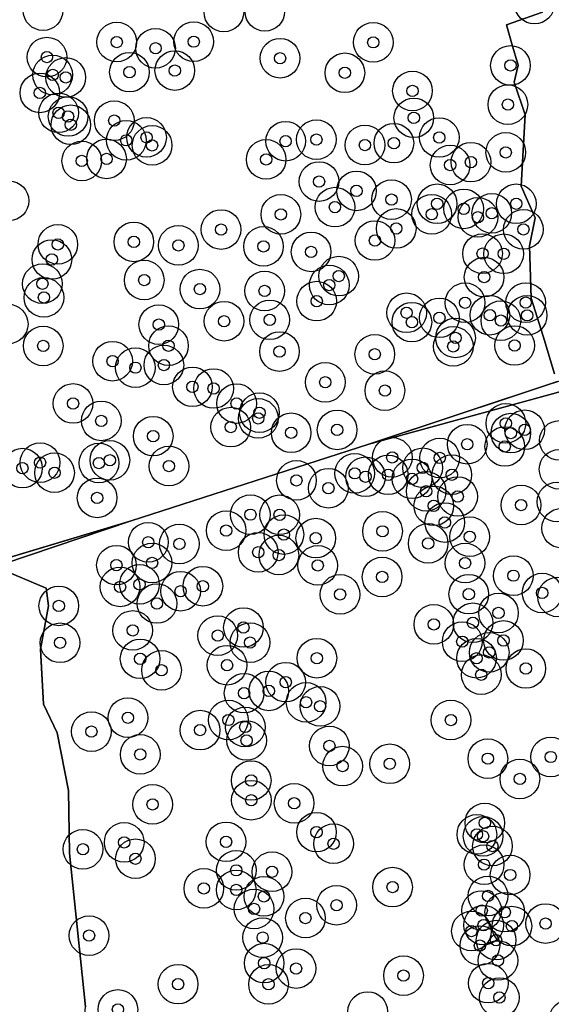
# Model space of a CAD drawing. Header units: inches. Extents: x 128668 to 131679, y 413272 to 413787.
# Tile 104 of 116: x 131431 to 131478, y 413338 to 413425. Entities that reach past the tile are written whole.
import ezdxf

# ---------------------------------------------------------------- set-up
doc = ezdxf.new("R2010")
doc.units = ezdxf.units.IN
doc.header["$MEASUREMENT"] = 0
doc.header["$PDMODE"] = 33
doc.header["$PDSIZE"] = -3
for name, color, linetype in [('Niet gedetecteerde gebieden (D-gebied) (ca. 44.659 m2)', 1, 'Continuous'), ('Significante objecten binnen onderzoeksgebied', 3, 'Continuous'), ('Veiligheidsmarge objecten d.d. 230531', 6, 'Continuous'), ('Verstoorde gebieden (C-gebied) (ca. 90.096 m2)', 40, 'Continuous'), ('Vrijgegeven gebieden (A+B gebied) (ca. 609.035 m2)', 3, 'Continuous')]:
    doc.layers.add(name, color=color, linetype=linetype)

msp = doc.modelspace()

# ---------------------------------------------------------------- linework, layer by layer
at = {"layer": 'Niet gedetecteerde gebieden (D-gebied) (ca. 44.659 m2)'}
msp.add_polyline3d([(131481.759, 413393.607, 0), (131491.828, 413396.757, 0), (131503.559, 413399.862, 0), (131520.79, 413404.282, 0), (131546.998, 413411.068, 0), (131546.278, 413410.54, 0), (131530.304, 413406.175, 0), (131513.611, 413401.618, 0), (131494.903, 413396.341, 0), (131479.648, 413391.88, 0), (131462.235, 413387.131, 0)], close=True, dxfattribs=at)
msp.add_polyline3d([(131423.453, 413375.003, 0), (131441.24, 413380.35, 0), (131430.017, 413376.538, 0)], dxfattribs=at)
at = {"layer": 'Significante objecten binnen onderzoeksgebied'}
for p in [(131439.976, 413422.643), (131446.77, 413422.678), (131443.403, 413422.094), (131462.631, 413422.619), (131433.812, 413421.316), (131454.397, 413421.216), (131445.102, 413420.125), (131474.745, 413420.58), (131434.32, 413419.739), (131435.472, 413419.52), (131441.099, 413419.982), (131460.12, 413419.93), (131466.089, 413418.325), (131433.185, 413418.152), (131474.519, 413417.117), (131434.842, 413416.392), (131435.68, 413416.069), (131439.756, 413415.703), (131466.207, 413415.949), (131435.922, 413415.336), (131440.819, 413413.962), (131442.609, 413414.221), (131457.606, 413414.023), (131468.458, 413414.213), (131443.097, 413413.518), (131454.888, 413413.885), (131461.897, 413413.546), (131464.449, 413413.712), (131439.076, 413412.322), (131453.17, 413412.279), (131474.329, 413412.901), (131436.886, 413412.141), (131469.418, 413411.78), (131471.258, 413412.034), (131457.84, 413410.319), (131461.147, 413409.497), (131459.249, 413408.062), (131464.242, 413408.723), (131468.268, 413408.356), (131470.617, 413407.908), (131475.261, 413408.358), (131454.47, 413407.421), (131467.789, 413407.43), (131471.872, 413407.165), (131473.095, 413407.517), (131464.656, 413406.177), (131449.185, 413406.08), (131475.883, 413406.095), (131434.773, 413404.772), (131441.485, 413404.992), (131445.416, 413404.684), (131452.935, 413404.593), (131462.776, 413405.115), (131457.14, 413404.105), (131472.282, 413403.952), (131474.147, 413403.94), (131434.246, 413403.434), (131459.575, 413401.969), (131472.419, 413401.88), (131433.409, 413401.294), (131442.404, 413401.619), (131458.748, 413401.177), (131433.545, 413400.086), (131447.325, 413400.821), (131453.036, 413400.654), (131457.631, 413399.756), (131470.736, 413399.615), (131476.089, 413399.626), (131465.576, 413398.729), (131472.926, 413398.513), (131476.218, 413398.502), (131443.691, 413397.682), (131449.452, 413397.982), (131453.486, 413398.103), (131466.039, 413397.899), (131468.466, 413398.281), (131473.901, 413398.032), (131433.484, 413395.798), (131444.546, 413395.821), (131469.694, 413395.759), (131469.895, 413396.507), (131475.113, 413395.836), (131454.347, 413395.3), (131462.761, 413395.058), (131439.61, 413394.451), (131444.139, 413394.113), (131441.621, 413393.879), (131458.392, 413392.585), (131446.66, 413392.185), (131448.533, 413392.039), (131463.657, 413391.851), (131436.114, 413390.716), (131450.559, 413390.711), (131452.578, 413389.903), (131438.61, 413389.177), (131452.475, 413389.402), (131474.338, 413388.961), (131450.038, 413388.628), (131455.38, 413388.128), (131459.437, 413388.383), (131474.776, 413388.098), (131476.001, 413388.39), (131443.194, 413387.826), (131470.927, 413387.114), (131474.241, 413386.913), (131433.201, 413385.49), (131438.405, 413385.456), (131439.369, 413385.699), (131464.306, 413385.956), (131468.497, 413385.902), (131431.646, 413385.003), (131434.484, 413384.598), (131444.589, 413385.188), (131460.989, 413384.544), (131463.948, 413384.411), (131466.995, 413385.034), (131469.565, 413384.421), (131455.845, 413383.925), (131461.945, 413384.242), (131466.055, 413384.058), (131458.662, 413383.231), (131467.299, 413382.958), (131438.243, 413382.375), (131470.087, 413382.499), (131451.778, 413380.893), (131467.971, 413381.675), (131475.679, 413381.743), (131454.36, 413380.881), (131468.945, 413380.198), (131449.64, 413379.485), (131463.448, 413379.421), (131442.762, 413378.451), (131445.504, 413378.306), (131454.733, 413379.133), (131457.551, 413378.819), (131467.478, 413378.358), (131471.144, 413378.948), (131452.469, 413377.567), (131443.091, 413376.626), (131454.293, 413377.327), (131470.735, 413376.621), (131439.947, 413376.43), (131457.724, 413376.412), (131463.412, 413375.39), (131475.003, 413375.504), (131440.267, 413374.512), (131441.981, 413374.737), (131445.619, 413374.129), (131447.581, 413374.571), (131477.542, 413373.979), (131459.697, 413373.849), (131471.064, 413373.87), (131434.858, 413372.833), (131443.526, 413373.046), (131473.688, 413372.208), (131471.429, 413371.343), (131441.385, 413370.668), (131451.162, 413370.923), (131467.979, 413371.202), (131448.891, 413370.21), (131451.746, 413369.589), (131470.487, 413369.674), (131474.127, 413369.779), (131434.967, 413369.577), (131472.868, 413368.727), (131442.041, 413368.157), (131457.649, 413368.21), (131471.749, 413368.208), (131443.931, 413367.144), (131449.715, 413367.594), (131476.102, 413367.303), (131472.167, 413366.755), (131453.404, 413365.326), (131454.895, 413366.095), (131451.221, 413365.126), (131456.697, 413364.316), (131457.931, 413363.962), (131440.966, 413362.959), (131449.834, 413362.753), (131469.489, 413362.751), (131447.335, 413361.861), (131451.33, 413362.135), (131437.738, 413361.728), (131451.444, 413360.943), (131458.755, 413360.461), (131442.052, 413359.716), (131472.75, 413359.338), (131478.297, 413359.485), (131459.921, 413358.68), (131464.081, 413358.887), (131451.849, 413357.407), (131475.576, 413357.543), (131443.145, 413355.302), (131451.859, 413355.664), (131455.642, 413355.397), (131472.481, 413353.656), (131457.615, 413352.843), (131471.776, 413352.65), (131472.327, 413352.481), (131436.992, 413351.329), (131440.634, 413351.945), (131449.625, 413351.991), (131459.131, 413351.828), (131473.153, 413351.621), (131441.627, 413350.497), (131472.414, 413349.974), (131450.532, 413349.473), (131453.692, 413349.35), (131474.714, 413349.061), (131447.666, 413347.878), (131464.333, 413347.991), (131450.528, 413347.741), (131452.979, 413347.175), (131472.761, 413347.208), (131459.393, 413346.388), (131452.103, 413346.059), (131456.639, 413345.257), (131472.204, 413345.919), (131474.241, 413345.776), (131472.373, 413344.629), (131474.87, 413344.548), (131477.849, 413344.769), (131437.531, 413343.704), (131452.862, 413343.53), (131471.296, 413344.109), (131472.045, 413342.826), (131473.475, 413343.307), (131452.993, 413341.275), (131473.642, 413341.506), (131455.811, 413340.796), (131465.301, 413340.169), (131445.392, 413339.417), (131453.379, 413339.404), (131472.787, 413339.507), (131473.764, 413338.236), (131440.077, 413337.186)]:
    msp.add_point(p, dxfattribs=at)
at = {"layer": 'Veiligheidsmarge objecten d.d. 230531', "color": 6, "linetype": 'Continuous', "lineweight": 25}
for centre in [(131476.874, 413425.998), (131433.469, 413425.422), (131449.438, 413425.298), (131453.054, 413425.354), (131439.976, 413422.643), (131446.77, 413422.678), (131462.631, 413422.619), (131443.403, 413422.094), (131433.812, 413421.316), (131454.397, 413421.216), (131474.745, 413420.58), (131434.32, 413419.739), (131441.099, 413419.982), (131445.102, 413420.125), (131460.12, 413419.93), (131435.472, 413419.52), (131433.185, 413418.152), (131466.089, 413418.325), (131474.519, 413417.117), (131434.842, 413416.392), (131435.68, 413416.069), (131435.922, 413415.336), (131439.756, 413415.703), (131466.207, 413415.949), (131440.819, 413413.962), (131442.609, 413414.221), (131454.888, 413413.885), (131457.606, 413414.023), (131464.449, 413413.712), (131468.458, 413414.213), (131443.097, 413413.518), (131461.897, 413413.546), (131474.329, 413412.901), (131436.886, 413412.141), (131439.076, 413412.322), (131453.17, 413412.279), (131471.258, 413412.034), (131469.418, 413411.78), (131457.84, 413410.319), (131461.147, 413409.497), (131430.463, 413408.62), (131464.242, 413408.723), (131468.268, 413408.356), (131475.261, 413408.358), (131459.249, 413408.062), (131470.617, 413407.908), (131473.095, 413407.517), (131454.47, 413407.421), (131467.789, 413407.43), (131471.872, 413407.165), (131449.185, 413406.08), (131464.656, 413406.177), (131475.883, 413406.095), (131441.485, 413404.992), (131462.776, 413405.115), (131434.773, 413404.772), (131445.416, 413404.684), (131452.935, 413404.593), (131457.14, 413404.105), (131434.246, 413403.434), (131472.282, 413403.952), (131474.147, 413403.94), (131442.404, 413401.619), (131459.575, 413401.969), (131472.419, 413401.88), (131433.409, 413401.294), (131447.325, 413400.821), (131453.036, 413400.654), (131458.748, 413401.177), (131433.545, 413400.086), (131457.631, 413399.756), (131470.736, 413399.615), (131476.089, 413399.626), (131449.452, 413397.982), (131453.486, 413398.103), (131465.576, 413398.729), (131468.466, 413398.281), (131472.926, 413398.513), (131473.901, 413398.032), (131476.218, 413398.502), (131430.392, 413397.731), (131443.691, 413397.682), (131466.039, 413397.899), (131469.895, 413396.507), (131433.484, 413395.798), (131444.546, 413395.821), (131454.347, 413395.3), (131469.694, 413395.759), (131475.113, 413395.836), (131439.61, 413394.451), (131462.761, 413395.058), (131441.621, 413393.879), (131444.139, 413394.113), (131446.66, 413392.185), (131448.533, 413392.039), (131458.392, 413392.585), (131463.657, 413391.851), (131436.114, 413390.716), (131450.559, 413390.711), (131452.475, 413389.402), (131452.578, 413389.903), (131438.61, 413389.177), (131450.038, 413388.628), (131459.437, 413388.383), (131474.338, 413388.961), (131476.001, 413388.39), (131443.194, 413387.826), (131455.38, 413388.128), (131474.776, 413388.098), (131470.927, 413387.114), (131474.241, 413386.913), (131479.064, 413387.452), (131464.306, 413385.956), (131468.497, 413385.902), (131431.646, 413385.003), (131433.201, 413385.49), (131438.405, 413385.456), (131439.369, 413385.699), (131444.589, 413385.188), (131466.995, 413385.034), (131479.039, 413384.9), (131434.484, 413384.598), (131460.989, 413384.544), (131461.945, 413384.242), (131463.948, 413384.411), (131466.055, 413384.058), (131469.565, 413384.421), (131455.845, 413383.925), (131458.662, 413383.231), (131438.243, 413382.375), (131467.299, 413382.958), (131470.087, 413382.499), (131467.971, 413381.675), (131475.679, 413381.743), (131478.855, 413382.017), (131451.778, 413380.893), (131454.36, 413380.881), (131468.945, 413380.198), (131479.267, 413379.702), (131449.64, 413379.485), (131454.733, 413379.133), (131457.551, 413378.819), (131463.448, 413379.421), (131471.144, 413378.948), (131442.762, 413378.451), (131445.504, 413378.306), (131467.478, 413378.358), (131452.469, 413377.567), (131454.293, 413377.327), (131439.947, 413376.43), (131443.091, 413376.626), (131457.724, 413376.412), (131470.735, 413376.621), (131463.412, 413375.39), (131475.003, 413375.504), (131440.267, 413374.512), (131441.981, 413374.737), (131447.581, 413374.571), (131445.619, 413374.129), (131459.697, 413373.849), (131471.064, 413373.87), (131477.542, 413373.979), (131478.917, 413373.622), (131434.858, 413372.833), (131443.526, 413373.046), (131473.688, 413372.208), (131467.979, 413371.202), (131471.429, 413371.343), (131441.385, 413370.668), (131448.891, 413370.21), (131451.162, 413370.923), (131434.967, 413369.577), (131451.746, 413369.589), (131470.487, 413369.674), (131474.127, 413369.779), (131472.868, 413368.727), (131442.041, 413368.157), (131449.715, 413367.594), (131457.649, 413368.21), (131471.749, 413368.208), (131443.931, 413367.144), (131472.167, 413366.755), (131476.102, 413367.303), (131454.895, 413366.095), (131451.221, 413365.126), (131453.404, 413365.326), (131456.697, 413364.316), (131457.931, 413363.962), (131440.966, 413362.959), (131449.834, 413362.753), (131469.489, 413362.751), (131437.738, 413361.728), (131447.335, 413361.861), (131451.33, 413362.135), (131451.444, 413360.943), (131442.052, 413359.716), (131458.755, 413360.461), (131464.081, 413358.887), (131472.75, 413359.338), (131478.297, 413359.485), (131459.921, 413358.68), (131451.849, 413357.407), (131475.576, 413357.543), (131443.145, 413355.302), (131451.859, 413355.664), (131455.642, 413355.397), (131472.481, 413353.656), (131457.615, 413352.843), (131440.634, 413351.945), (131449.625, 413351.991), (131459.131, 413351.828), (131471.776, 413352.65), (131472.327, 413352.481), (131436.992, 413351.329), (131473.153, 413351.621), (131441.627, 413350.497), (131450.532, 413349.473), (131453.692, 413349.35), (131472.414, 413349.974), (131474.714, 413349.061), (131447.666, 413347.878), (131450.528, 413347.741), (131464.333, 413347.991), (131452.979, 413347.175), (131472.761, 413347.208), (131452.103, 413346.059), (131459.393, 413346.388), (131472.204, 413345.919), (131474.241, 413345.776), (131456.639, 413345.257), (131471.296, 413344.109), (131472.373, 413344.629), (131474.87, 413344.548), (131477.849, 413344.769), (131437.531, 413343.704), (131452.862, 413343.53), (131473.475, 413343.307), (131472.045, 413342.826), (131473.642, 413341.506), (131452.993, 413341.275), (131455.811, 413340.796), (131465.301, 413340.169), (131445.392, 413339.417), (131453.379, 413339.404), (131472.787, 413339.507), (131473.764, 413338.236), (131440.077, 413337.186), (131462.137, 413337.001), (131479.915, 413336.284)]:
    msp.add_circle(centre, 1.75, dxfattribs=at)
at = {"layer": 'Verstoorde gebieden (C-gebied) (ca. 90.096 m2)'}
for points in [[(131478.645, 413393.324), (131477.621, 413396.649), (131476.582, 413400.025), (131476.436, 413404.655), (131476.927, 413407.106), (131475.701, 413409.924), (131476.028, 413416.214), (131475.058, 413419.115), (131475.42, 413420.613), (131474.877, 413422.473), (131474.385, 413424.159), (131477.565, 413425.288)], [(131429.794, 413336.484), (131430.359, 413343.83), (131429.576, 413346.726), (131429.529, 413349.496), (131429.81, 413352.955), (131428.084, 413357.82), (131428.038, 413362.505), (131427.602, 413369.629), (131427.133, 413373.388), (131430.323, 413375.854), (131433.744, 413374.398), (131433.946, 413372.834), (131433.239, 413369), (131433.517, 413364.157), (131434.703, 413361.634), (131435.709, 413356.533), (131435.811, 413350.995), (131437.213, 413337.424)]]:
    msp.add_lwpolyline(points, dxfattribs=at)
at = {"layer": 'Vrijgegeven gebieden (A+B gebied) (ca. 609.035 m2)'}
for points in [[(131477.565, 413425.288), (131474.385, 413424.159), (131474.877, 413422.473), (131475.42, 413420.613), (131475.058, 413419.115), (131476.028, 413416.214), (131475.701, 413409.924), (131476.927, 413407.106), (131476.436, 413404.655), (131476.582, 413400.025), (131477.621, 413396.649), (131478.645, 413393.324)], [(131478.892, 413392.656), (131462.235, 413387.131), (131441.24, 413380.35), (131429.177, 413376.724)]]:
    msp.add_lwpolyline(points, dxfattribs=at)
msp.add_polyline3d([(131492.979, 413302.251, 0), (131439.059, 413297.995, 0), (131438.205, 413302.162, 0), (131439.177, 413306.022, 0), (131438.64, 413308.4, 0), (131438.597, 413317.111, 0), (131436.355, 413322.485, 0), (131435.412, 413327.019, 0), (131436.782, 413332.703, 0), (131437.213, 413337.424, 0), (131435.811, 413350.995, 0), (131435.709, 413356.533, 0), (131434.703, 413361.634, 0), (131433.517, 413364.157, 0), (131433.365, 413366.811, 0), (131433.239, 413369, 0), (131433.946, 413372.834, 0), (131433.744, 413374.398, 0), (131430.323, 413375.854, 0), (131430.017, 413376.538, 0), (131441.24, 413380.35, 0), (131462.235, 413387.131, 0), (131479.648, 413391.88, 0)], dxfattribs=at)

doc.saveas('drawing.dxf')
